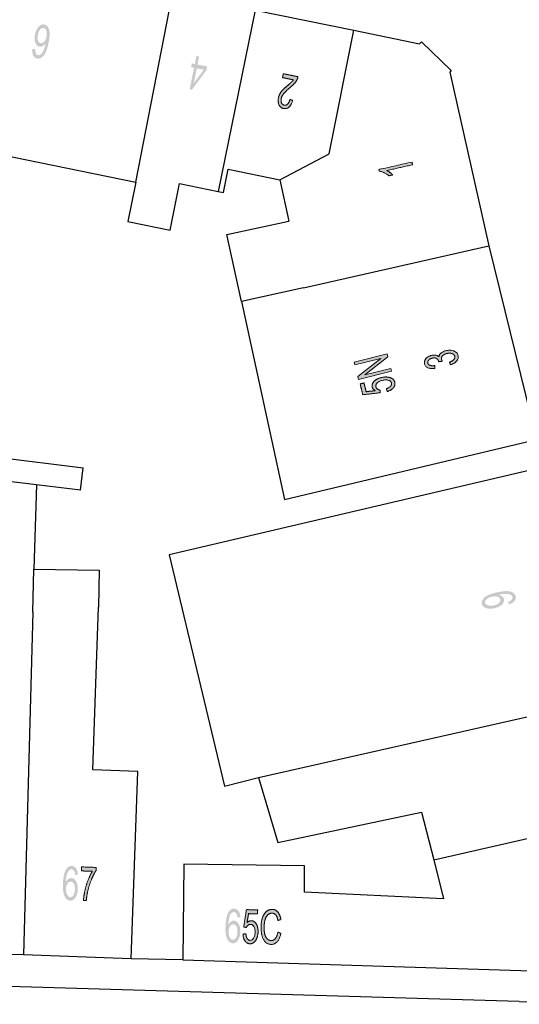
# Model space of a CAD drawing. Header units: metres. Extents: x 134521 to 134907, y 396000 to 396359.
# Tile 131 of 135: x 134812 to 134834, y 396282 to 396326. Entities that reach past the tile are written whole.
import ezdxf

# ---------------------------------------------------------------- set-up
doc = ezdxf.new("R2010")
doc.units = ezdxf.units.M
doc.header["$MEASUREMENT"] = 0

msp = doc.modelspace()

# ---------------------------------------------------------------- hatches: boundary and pattern name
at = {"linetype": 'Continuous', "lineweight": 0, "extrusion": (0, 0, -1)}
h = msp.add_hatch(color=251, dxfattribs=at)
edge = h.paths.add_edge_path()
edge.add_line((-134812.673, 396324.54), (-134812.796, 396324.531))
edge.add_spline(control_points=[(-134812.796, 396324.531), (-134812.79, 396324.42), (-134812.81, 396324.366), (-134812.843, 396324.278), (-134812.915, 396324.264), (-134812.972, 396324.252), (-134813.026, 396324.291), (-134813.095, 396324.342), (-134813.152, 396324.455), (-134813.209, 396324.567), (-134813.256, 396324.788), (-134813.192, 396324.697), (-134813.119, 396324.662), (-134813.047, 396324.627), (-134812.978, 396324.641), (-134812.857, 396324.665), (-134812.799, 396324.815), (-134812.742, 396324.965), (-134812.784, 396325.176), (-134812.813, 396325.314), (-134812.876, 396325.425), (-134812.94, 396325.535), (-134813.023, 396325.584), (-134813.105, 396325.633), (-134813.194, 396325.615), (-134813.344, 396325.585), (-134813.405, 396325.4), (-134813.467, 396325.214), (-134813.389, 396324.834), (-134813.303, 396324.408), (-134813.159, 396324.236), (-134813.033, 396324.086), (-134812.877, 396324.117), (-134812.762, 396324.141), (-134812.707, 396324.253), (-134812.653, 396324.366), (-134812.673, 396324.54)], knot_values=[0, 0, 0, 0.055556, 0.055556, 0.111111, 0.111111, 0.166667, 0.166667, 0.222222, 0.222222, 0.277778, 0.277778, 0.333333, 0.333333, 0.388889, 0.388889, 0.444444, 0.444444, 0.5, 0.5, 0.555556, 0.555556, 0.611111, 0.611111, 0.666667, 0.666667, 0.722222, 0.722222, 0.777778, 0.777778, 0.833333, 0.833333, 0.888889, 0.888889, 0.944444, 0.944444, 1, 1, 1], degree=2, periodic=0)
edge = h.paths.add_edge_path(flags=16)
edge.add_spline(control_points=[(-134813.294, 396325.073), (-134813.313, 396325.166), (-134813.304, 396325.257), (-134813.295, 396325.348), (-134813.257, 396325.402), (-134813.219, 396325.456), (-134813.166, 396325.467), (-134813.09, 396325.482), (-134813.016, 396325.401), (-134812.943, 396325.32), (-134812.911, 396325.161), (-134812.88, 396325.009), (-134812.916, 396324.91), (-134812.952, 396324.812), (-134813.034, 396324.795), (-134813.116, 396324.778), (-134813.191, 396324.854), (-134813.265, 396324.931), (-134813.294, 396325.073)], knot_values=[0, 0, 0, 0.111111, 0.111111, 0.222222, 0.222222, 0.333333, 0.333333, 0.444444, 0.444444, 0.555556, 0.555556, 0.666667, 0.666667, 0.777778, 0.777778, 0.888889, 0.888889, 1, 1, 1], degree=2, periodic=0)
at = {"linetype": 'Continuous', "lineweight": 0}
h = msp.add_hatch(color=251, dxfattribs=at)
h.paths.add_polyline_path([(134819.722, 396322.734), (134819.623, 396322.754), (134819.817, 396323.706), (134819.685, 396323.733), (134819.718, 396323.899), (134819.85, 396323.872), (134819.922, 396324.224), (134820.042, 396324.199), (134819.971, 396323.847), (134820.396, 396323.761), (134820.362, 396323.595)])
h.paths.add_polyline_path([(134819.802, 396323.018), (134819.937, 396323.682), (134820.244, 396323.619)], flags=16)
at = {"linetype": 'Continuous', "lineweight": 0, "extrusion": (0, 0, -1)}
h = msp.add_hatch(color=251, dxfattribs=at)
edge = h.paths.add_edge_path()
edge.add_line((-134823.726, 396323.269), (-134823.762, 396323.443))
edge.add_line((-134823.762, 396323.443), (-134824.409, 396323.311))
edge.add_spline(control_points=[(-134824.409, 396323.311), (-134824.397, 396323.246), (-134824.37, 396323.189), (-134824.325, 396323.094), (-134824.251, 396323.009), (-134824.177, 396322.924), (-134824.048, 396322.819), (-134823.849, 396322.655), (-134823.77, 396322.551), (-134823.69, 396322.448), (-134823.669, 396322.345), (-134823.648, 396322.238), (-134823.684, 396322.154), (-134823.72, 396322.07), (-134823.802, 396322.053), (-134823.889, 396322.036), (-134823.957, 396322.103), (-134824.025, 396322.171), (-134824.053, 396322.309)], knot_values=[0, 0, 0, 0.111111, 0.111111, 0.222222, 0.222222, 0.333333, 0.333333, 0.444444, 0.444444, 0.555556, 0.555556, 0.666667, 0.666667, 0.777778, 0.777778, 0.888889, 0.888889, 1, 1, 1], degree=2, periodic=0)
edge.add_line((-134824.053, 396322.309), (-134824.173, 396322.265))
edge.add_spline(control_points=[(-134824.173, 396322.265), (-134824.119, 396322.06), (-134824.014, 396321.968), (-134823.909, 396321.877), (-134823.769, 396321.905), (-134823.628, 396321.934), (-134823.57, 396322.068), (-134823.511, 396322.202), (-134823.546, 396322.375), (-134823.564, 396322.463), (-134823.606, 396322.543), (-134823.647, 396322.624), (-134823.722, 396322.707), (-134823.797, 396322.789), (-134823.96, 396322.928), (-134824.095, 396323.042), (-134824.136, 396323.084), (-134824.177, 396323.127), (-134824.207, 396323.172)], knot_values=[0, 0, 0, 0.111111, 0.111111, 0.222222, 0.222222, 0.333333, 0.333333, 0.444444, 0.444444, 0.555556, 0.555556, 0.666667, 0.666667, 0.777778, 0.777778, 0.888889, 0.888889, 1, 1, 1], degree=2, periodic=0)
edge.add_line((-134824.207, 396323.172), (-134823.726, 396323.269))
h = msp.add_hatch(color=251, dxfattribs=at)
edge = h.paths.add_edge_path()
edge.add_line((-134829.452, 396319.54), (-134829.479, 396319.42))
edge.add_line((-134829.479, 396319.42), (-134828.334, 396319.162))
edge.add_spline(control_points=[(-134828.334, 396319.162), (-134828.406, 396319.133), (-134828.484, 396319.076), (-134828.561, 396319.02), (-134828.605, 396318.971)], knot_values=[0, 0, 0, 0.5, 0.5, 1, 1, 1], degree=2, periodic=0)
edge.add_line((-134828.605, 396318.971), (-134828.431, 396318.932))
edge.add_spline(control_points=[(-134828.431, 396318.932), (-134828.338, 396319.017), (-134828.22, 396319.069), (-134828.102, 396319.121), (-134828, 396319.131)], knot_values=[0, 0, 0, 0.5, 0.5, 1, 1, 1], degree=2, periodic=0)
edge.add_line((-134828, 396319.131), (-134827.983, 396319.208))
edge.add_line((-134827.983, 396319.208), (-134829.452, 396319.54))
h = msp.add_hatch(color=251, dxfattribs=at)
edge = h.paths.add_edge_path()
edge.add_line((-134831.156, 396310.579), (-134831.103, 396310.692))
edge.add_spline(control_points=[(-134831.103, 396310.692), (-134831.25, 396310.75), (-134831.305, 396310.816), (-134831.36, 396310.881), (-134831.343, 396310.953), (-134831.322, 396311.037), (-134831.22, 396311.073), (-134831.119, 396311.109), (-134830.99, 396311.078), (-134830.866, 396311.047), (-134830.8, 396310.974), (-134830.733, 396310.901), (-134830.753, 396310.818), (-134830.762, 396310.784), (-134830.794, 396310.739)], knot_values=[0, 0, 0, 0.142857, 0.142857, 0.285714, 0.285714, 0.428571, 0.428571, 0.571429, 0.571429, 0.714286, 0.714286, 0.857143, 0.857143, 1, 1, 1], degree=2, periodic=0)
edge.add_line((-134830.794, 396310.739), (-134830.634, 396310.713))
edge.add_spline(control_points=[(-134830.634, 396310.713), (-134830.633, 396310.726), (-134830.631, 396310.733), (-134830.613, 396310.809), (-134830.538, 396310.856), (-134830.463, 396310.902), (-134830.339, 396310.871), (-134830.241, 396310.847), (-134830.188, 396310.787), (-134830.134, 396310.727), (-134830.151, 396310.656), (-134830.168, 396310.587), (-134830.246, 396310.557), (-134830.323, 396310.526), (-134830.458, 396310.546)], knot_values=[0, 0, 0, 0.142857, 0.142857, 0.285714, 0.285714, 0.428571, 0.428571, 0.571429, 0.571429, 0.714286, 0.714286, 0.857143, 0.857143, 1, 1, 1], degree=2, periodic=0)
edge.add_line((-134830.458, 396310.546), (-134830.455, 396310.418))
edge.add_spline(control_points=[(-134830.455, 396310.418), (-134830.27, 396310.396), (-134830.152, 396310.449), (-134830.034, 396310.503), (-134830.005, 396310.618), (-134829.986, 396310.697), (-134830.02, 396310.777), (-134830.055, 396310.856), (-134830.134, 396310.914), (-134830.214, 396310.971), (-134830.313, 396310.995), (-134830.407, 396311.018), (-134830.493, 396311.004), (-134830.579, 396310.989), (-134830.641, 396310.934), (-134830.649, 396311.027), (-134830.731, 396311.098), (-134830.814, 396311.169), (-134830.955, 396311.203), (-134831.145, 396311.25), (-134831.3, 396311.19), (-134831.456, 396311.13), (-134831.491, 396310.988), (-134831.522, 396310.86), (-134831.429, 396310.748), (-134831.335, 396310.635), (-134831.156, 396310.579)], knot_values=[0, 0, 0, 0.076923, 0.076923, 0.153846, 0.153846, 0.230769, 0.230769, 0.307692, 0.307692, 0.384615, 0.384615, 0.461538, 0.461538, 0.538462, 0.538462, 0.615385, 0.615385, 0.692308, 0.692308, 0.769231, 0.769231, 0.846154, 0.846154, 0.923077, 0.923077, 1, 1, 1], degree=2, periodic=0)
msp.add_hatch(color=251, dxfattribs=at).paths.add_polyline_path([(-134827.089, 396309.936), (-134828.546, 396310.294), (-134828.515, 396310.417), (-134827.371, 396310.136), (-134828.39, 396310.928), (-134828.357, 396311.06), (-134826.901, 396310.701), (-134826.931, 396310.578), (-134828.075, 396310.86), (-134827.057, 396310.067)])
h = msp.add_hatch(color=251, dxfattribs=at)
edge = h.paths.add_edge_path()
edge.add_line((-134828.361, 396309.399), (-134828.315, 396309.52))
edge.add_spline(control_points=[(-134828.315, 396309.52), (-134828.448, 396309.568), (-134828.505, 396309.635), (-134828.562, 396309.703), (-134828.544, 396309.775), (-134828.523, 396309.861), (-134828.41, 396309.897), (-134828.298, 396309.932), (-134828.137, 396309.892), (-134827.984, 396309.854), (-134827.909, 396309.776), (-134827.834, 396309.697), (-134827.857, 396309.604), (-134827.872, 396309.546), (-134827.922, 396309.509), (-134827.973, 396309.473), (-134828.043, 396309.462)], knot_values=[0, 0, 0, 0.125, 0.125, 0.25, 0.25, 0.375, 0.375, 0.5, 0.5, 0.625, 0.625, 0.75, 0.75, 0.875, 0.875, 1, 1, 1], degree=2, periodic=0)
edge.add_line((-134828.043, 396309.462), (-134828.048, 396309.344))
edge.add_line((-134828.048, 396309.344), (-134827.277, 396309.254))
edge.add_line((-134827.277, 396309.254), (-134827.158, 396309.737))
edge.add_line((-134827.158, 396309.737), (-134827.329, 396309.779))
edge.add_line((-134827.329, 396309.779), (-134827.424, 396309.392))
edge.add_line((-134827.424, 396309.392), (-134827.828, 396309.436))
edge.add_spline(control_points=[(-134827.828, 396309.436), (-134827.715, 396309.501), (-134827.692, 396309.597), (-134827.661, 396309.724), (-134827.771, 396309.844), (-134827.882, 396309.964), (-134828.09, 396310.015), (-134828.288, 396310.064), (-134828.451, 396310.022), (-134828.651, 396309.972), (-134828.691, 396309.811), (-134828.723, 396309.678), (-134828.632, 396309.567), (-134828.542, 396309.456), (-134828.361, 396309.399)], knot_values=[0, 0, 0, 0.142857, 0.142857, 0.285714, 0.285714, 0.428571, 0.428571, 0.571429, 0.571429, 0.714286, 0.714286, 0.857143, 0.857143, 1, 1, 1], degree=2, periodic=0)
h = msp.add_hatch(color=251, dxfattribs=at)
edge = h.paths.add_edge_path()
edge.add_line((-134833.737, 396299.991), (-134833.694, 396300.102))
edge.add_spline(control_points=[(-134833.694, 396300.102), (-134833.813, 396300.145), (-134833.858, 396300.199), (-134833.903, 396300.253), (-134833.888, 396300.318), (-134833.875, 396300.373), (-134833.827, 396300.406), (-134833.78, 396300.438), (-134833.71, 396300.45), (-134833.641, 396300.461), (-134833.529, 396300.454), (-134833.417, 396300.447), (-134833.306, 396300.421), (-134833.294, 396300.418), (-134833.27, 396300.411), (-134833.364, 396300.396), (-134833.432, 396300.346), (-134833.5, 396300.297), (-134833.517, 396300.224), (-134833.545, 396300.103), (-134833.433, 396299.989), (-134833.321, 396299.875), (-134833.106, 396299.824), (-134832.884, 396299.772), (-134832.728, 396299.828), (-134832.572, 396299.883), (-134832.542, 396300.015), (-134832.519, 396300.11), (-134832.578, 396300.206), (-134832.636, 396300.303), (-134832.768, 396300.377), (-134832.901, 396300.451), (-134833.169, 396300.514), (-134833.449, 396300.579), (-134833.624, 396300.578), (-134833.8, 396300.576), (-134833.905, 396300.517), (-134834.01, 396300.457), (-134834.036, 396300.349), (-134834.062, 396300.235), (-134833.984, 396300.141), (-134833.906, 396300.046), (-134833.737, 396299.991)], knot_values=[0, 0, 0, 0.047619, 0.047619, 0.095238, 0.095238, 0.142857, 0.142857, 0.190476, 0.190476, 0.238095, 0.238095, 0.285714, 0.285714, 0.333333, 0.333333, 0.380952, 0.380952, 0.428571, 0.428571, 0.47619, 0.47619, 0.52381, 0.52381, 0.571429, 0.571429, 0.619048, 0.619048, 0.666667, 0.666667, 0.714286, 0.714286, 0.761905, 0.761905, 0.809524, 0.809524, 0.857143, 0.857143, 0.904762, 0.904762, 0.952381, 0.952381, 1, 1, 1], degree=2, periodic=0)
edge = h.paths.add_edge_path(flags=16)
edge.add_spline(control_points=[(-134832.978, 396300.329), (-134832.824, 396300.293), (-134832.746, 396300.217), (-134832.668, 396300.141), (-134832.686, 396300.064), (-134832.705, 396299.984), (-134832.816, 396299.948), (-134832.928, 396299.912), (-134833.083, 396299.949), (-134833.223, 396299.982), (-134833.297, 396300.058), (-134833.371, 396300.134), (-134833.352, 396300.217), (-134833.332, 396300.299), (-134833.232, 396300.332), (-134833.133, 396300.365), (-134832.978, 396300.329)], knot_values=[0, 0, 0, 0.125, 0.125, 0.25, 0.25, 0.375, 0.375, 0.5, 0.5, 0.625, 0.625, 0.75, 0.75, 0.875, 0.875, 1, 1, 1], degree=2, periodic=0)
h = msp.add_hatch(color=251, dxfattribs=at)
edge = h.paths.add_edge_path()
edge.add_line((-134814.681, 396288.048), (-134814.558, 396288.037))
edge.add_spline(control_points=[(-134814.558, 396288.037), (-134814.546, 396288.147), (-134814.517, 396288.198), (-134814.47, 396288.279), (-134814.397, 396288.281), (-134814.339, 396288.283), (-134814.292, 396288.236), (-134814.232, 396288.174), (-134814.194, 396288.054), (-134814.156, 396287.933), (-134814.147, 396287.708), (-134814.195, 396287.808), (-134814.261, 396287.855), (-134814.327, 396287.902), (-134814.397, 396287.899), (-134814.52, 396287.895), (-134814.601, 396287.756), (-134814.683, 396287.618), (-134814.675, 396287.403), (-134814.67, 396287.262), (-134814.625, 396287.142), (-134814.58, 396287.023), (-134814.507, 396286.961), (-134814.433, 396286.899), (-134814.343, 396286.902), (-134814.19, 396286.908), (-134814.099, 396287.08), (-134814.008, 396287.253), (-134814.022, 396287.641), (-134814.038, 396288.076), (-134814.152, 396288.269), (-134814.252, 396288.437), (-134814.41, 396288.432), (-134814.528, 396288.427), (-134814.6, 396288.325), (-134814.672, 396288.223), (-134814.681, 396288.048)], knot_values=[0, 0, 0, 0.055556, 0.055556, 0.111111, 0.111111, 0.166667, 0.166667, 0.222222, 0.222222, 0.277778, 0.277778, 0.333333, 0.333333, 0.388889, 0.388889, 0.444444, 0.444444, 0.5, 0.5, 0.555556, 0.555556, 0.611111, 0.611111, 0.666667, 0.666667, 0.722222, 0.722222, 0.777778, 0.777778, 0.833333, 0.833333, 0.888889, 0.888889, 0.944444, 0.944444, 1, 1, 1], degree=2, periodic=0)
edge = h.paths.add_edge_path(flags=16)
edge.add_spline(control_points=[(-134814.155, 396287.421), (-134814.152, 396287.326), (-134814.176, 396287.238), (-134814.2, 396287.15), (-134814.246, 396287.102), (-134814.293, 396287.055), (-134814.346, 396287.053), (-134814.424, 396287.05), (-134814.483, 396287.142), (-134814.542, 396287.235), (-134814.548, 396287.396), (-134814.554, 396287.552), (-134814.502, 396287.643), (-134814.45, 396287.735), (-134814.366, 396287.738), (-134814.283, 396287.741), (-134814.222, 396287.653), (-134814.161, 396287.566), (-134814.155, 396287.421)], knot_values=[0, 0, 0, 0.111111, 0.111111, 0.222222, 0.222222, 0.333333, 0.333333, 0.444444, 0.444444, 0.555556, 0.555556, 0.666667, 0.666667, 0.777778, 0.777778, 0.888889, 0.888889, 1, 1, 1], degree=2, periodic=0)
h = msp.add_hatch(color=251, dxfattribs=at)
edge = h.paths.add_edge_path()
edge.add_line((-134814.834, 396288.214), (-134814.84, 396288.391))
edge.add_line((-134814.84, 396288.391), (-134815.487, 396288.368))
edge.add_line((-134815.487, 396288.368), (-134815.482, 396288.224))
edge.add_spline(control_points=[(-134815.482, 396288.224), (-134815.381, 396288.076), (-134815.278, 396287.826), (-134815.175, 396287.577), (-134815.115, 396287.312), (-134815.071, 396287.125), (-134815.053, 396286.902)], knot_values=[0, 0, 0, 0.333333, 0.333333, 0.666667, 0.666667, 1, 1, 1], degree=2, periodic=0)
edge.add_line((-134815.053, 396286.902), (-134814.926, 396286.906))
edge.add_spline(control_points=[(-134814.926, 396286.906), (-134814.935, 396287.083), (-134814.988, 396287.332), (-134815.041, 396287.581), (-134815.133, 396287.811), (-134815.224, 396288.04), (-134815.323, 396288.196)], knot_values=[0, 0, 0, 0.333333, 0.333333, 0.666667, 0.666667, 1, 1, 1], degree=2, periodic=0)
edge.add_line((-134815.323, 396288.196), (-134814.834, 396288.214))
h = msp.add_hatch(color=251, dxfattribs=at)
edge = h.paths.add_edge_path()
edge.add_line((-134821.864, 396286.165), (-134821.741, 396286.154))
edge.add_spline(control_points=[(-134821.741, 396286.154), (-134821.728, 396286.263), (-134821.7, 396286.313), (-134821.652, 396286.394), (-134821.579, 396286.396), (-134821.52, 396286.398), (-134821.474, 396286.351), (-134821.414, 396286.289), (-134821.377, 396286.168), (-134821.34, 396286.047), (-134821.332, 396285.822), (-134821.379, 396285.922), (-134821.445, 396285.969), (-134821.51, 396286.017), (-134821.581, 396286.014), (-134821.704, 396286.011), (-134821.786, 396285.872), (-134821.868, 396285.734), (-134821.861, 396285.52), (-134821.857, 396285.379), (-134821.813, 396285.259), (-134821.768, 396285.139), (-134821.695, 396285.077), (-134821.622, 396285.015), (-134821.532, 396285.017), (-134821.379, 396285.022), (-134821.287, 396285.194), (-134821.195, 396285.366), (-134821.207, 396285.755), (-134821.221, 396286.189), (-134821.334, 396286.383), (-134821.433, 396286.552), (-134821.591, 396286.547), (-134821.71, 396286.543), (-134821.782, 396286.442), (-134821.854, 396286.34), (-134821.864, 396286.165)], knot_values=[0, 0, 0, 0.055556, 0.055556, 0.111111, 0.111111, 0.166667, 0.166667, 0.222222, 0.222222, 0.277778, 0.277778, 0.333333, 0.333333, 0.388889, 0.388889, 0.444444, 0.444444, 0.5, 0.5, 0.555556, 0.555556, 0.611111, 0.611111, 0.666667, 0.666667, 0.722222, 0.722222, 0.777778, 0.777778, 0.833333, 0.833333, 0.888889, 0.888889, 0.944444, 0.944444, 1, 1, 1], degree=2, periodic=0)
edge = h.paths.add_edge_path(flags=16)
edge.add_spline(control_points=[(-134821.342, 396285.535), (-134821.339, 396285.44), (-134821.363, 396285.352), (-134821.387, 396285.264), (-134821.434, 396285.217), (-134821.481, 396285.17), (-134821.534, 396285.168), (-134821.612, 396285.166), (-134821.671, 396285.258), (-134821.73, 396285.351), (-134821.735, 396285.512), (-134821.739, 396285.668), (-134821.687, 396285.759), (-134821.635, 396285.85), (-134821.551, 396285.853), (-134821.468, 396285.855), (-134821.407, 396285.768), (-134821.346, 396285.68), (-134821.342, 396285.535)], knot_values=[0, 0, 0, 0.111111, 0.111111, 0.222222, 0.222222, 0.333333, 0.333333, 0.444444, 0.444444, 0.555556, 0.555556, 0.666667, 0.666667, 0.777778, 0.777778, 0.888889, 0.888889, 1, 1, 1], degree=2, periodic=0)
h = msp.add_hatch(color=251, dxfattribs=at)
edge = h.paths.add_edge_path()
edge.add_line((-134821.98, 396285.422), (-134822.109, 396285.434))
edge.add_spline(control_points=[(-134822.109, 396285.434), (-134822.119, 396285.292), (-134822.169, 396285.22), (-134822.218, 396285.147), (-134822.292, 396285.145), (-134822.382, 396285.142), (-134822.446, 396285.241), (-134822.51, 396285.339), (-134822.515, 396285.505), (-134822.52, 396285.663), (-134822.464, 396285.756), (-134822.408, 396285.849), (-134822.312, 396285.852), (-134822.253, 396285.854), (-134822.204, 396285.815), (-134822.155, 396285.776), (-134822.126, 396285.712)], knot_values=[0, 0, 0, 0.125, 0.125, 0.25, 0.25, 0.375, 0.375, 0.5, 0.5, 0.625, 0.625, 0.75, 0.75, 0.875, 0.875, 1, 1, 1], degree=2, periodic=0)
edge.add_line((-134822.126, 396285.712), (-134822.011, 396285.738))
edge.add_line((-134822.011, 396285.738), (-134822.132, 396286.505))
edge.add_line((-134822.132, 396286.505), (-134822.629, 396286.49))
edge.add_line((-134822.629, 396286.49), (-134822.623, 396286.314))
edge.add_line((-134822.623, 396286.314), (-134822.225, 396286.326))
edge.add_line((-134822.225, 396286.326), (-134822.158, 396285.925))
edge.add_spline(control_points=[(-134822.158, 396285.925), (-134822.251, 396286.016), (-134822.35, 396286.013), (-134822.481, 396286.009), (-134822.567, 396285.87), (-134822.653, 396285.732), (-134822.646, 396285.518), (-134822.64, 396285.314), (-134822.556, 396285.168), (-134822.454, 396284.989), (-134822.288, 396284.994), (-134822.151, 396284.998), (-134822.069, 396285.115), (-134821.986, 396285.233), (-134821.98, 396285.422)], knot_values=[0, 0, 0, 0.142857, 0.142857, 0.285714, 0.285714, 0.428571, 0.428571, 0.571429, 0.571429, 0.714286, 0.714286, 0.857143, 0.857143, 1, 1, 1], degree=2, periodic=0)
h = msp.add_hatch(color=251, dxfattribs=at)
edge = h.paths.add_edge_path()
edge.add_line((-134823.523, 396285.508), (-134823.654, 396285.453))
edge.add_spline(control_points=[(-134823.654, 396285.453), (-134823.604, 396285.21), (-134823.492, 396285.085), (-134823.38, 396284.96), (-134823.224, 396284.965), (-134823.063, 396284.97), (-134822.964, 396285.072), (-134822.866, 396285.174), (-134822.819, 396285.362), (-134822.772, 396285.551), (-134822.779, 396285.766), (-134822.786, 396286), (-134822.851, 396286.173), (-134822.916, 396286.345), (-134823.029, 396286.432), (-134823.142, 396286.52), (-134823.274, 396286.515), (-134823.424, 396286.511), (-134823.523, 396286.393), (-134823.622, 396286.275), (-134823.656, 396286.066)], knot_values=[0, 0, 0, 0.1, 0.1, 0.2, 0.2, 0.3, 0.3, 0.4, 0.4, 0.5, 0.5, 0.6, 0.6, 0.7, 0.7, 0.8, 0.8, 0.9, 0.9, 1, 1, 1], degree=2, periodic=0)
edge.add_line((-134823.656, 396286.066), (-134823.524, 396286.024))
edge.add_spline(control_points=[(-134823.524, 396286.024), (-134823.494, 396286.189), (-134823.431, 396286.266), (-134823.367, 396286.342), (-134823.266, 396286.345), (-134823.151, 396286.349), (-134823.071, 396286.268), (-134822.991, 396286.188), (-134822.955, 396286.05), (-134822.92, 396285.911), (-134822.915, 396285.763), (-134822.909, 396285.572), (-134822.942, 396285.428), (-134822.975, 396285.284), (-134823.051, 396285.211), (-134823.127, 396285.138), (-134823.218, 396285.135), (-134823.329, 396285.132), (-134823.409, 396285.226), (-134823.489, 396285.319), (-134823.523, 396285.508)], knot_values=[0, 0, 0, 0.1, 0.1, 0.2, 0.2, 0.3, 0.3, 0.4, 0.4, 0.5, 0.5, 0.6, 0.6, 0.7, 0.7, 0.8, 0.8, 0.9, 0.9, 1, 1, 1], degree=2, periodic=0)

# ---------------------------------------------------------------- linework, layer by layer
at = {"color": 251}
for p, q in [((134817.249, 396318.656), (134818.871, 396326.988)), ((134822.514, 396326.248), (134820.889, 396318.241)), ((134822.514, 396326.248), (134826.873, 396325.362)), ((134825.783, 396319.898), (134826.873, 396325.362)), ((134826.873, 396325.362), (134829.79, 396324.77)), ((134829.79, 396324.77), (134829.87, 396324.85)), ((134829.87, 396324.85), (134831.19, 396323.59)), ((134831.19, 396323.59), (134831.12, 396323.51)), ((134831.12, 396323.51), (134832.848, 396315.839)), ((134810.242, 396320.079), (134817.249, 396318.656)), ((134823.614, 396318.759), (134825.783, 396319.898)), ((134821.122, 396318.194), (134821.331, 396319.223)), ((134821.331, 396319.223), (134823.614, 396318.759)), ((134817.249, 396318.656), (134816.894, 396316.91)), ((134818.763, 396316.53), (134819.18, 396318.588)), ((134819.18, 396318.588), (134820.889, 396318.241)), ((134823.614, 396318.759), (134824.011, 396316.934)), ((134820.889, 396318.241), (134821.122, 396318.194)), ((134816.894, 396316.91), (134818.763, 396316.53)), ((134821.267, 396316.337), (134824.011, 396316.934)), ((134821.909, 396313.384), (134821.267, 396316.337)), ((134824.653, 396313.981), (134832.848, 396315.839)), ((134832.848, 396315.839), (134834.95, 396307.28)), ((134824.653, 396313.981), (134821.909, 396313.384)), ((134821.909, 396313.384), (134823.814, 396304.622)), ((134804.329, 396307.345), (134814.92, 396306.019)), ((134823.814, 396304.622), (134834.95, 396307.28)), ((134814.799, 396305.034), (134814.92, 396306.019)), ((134835.24, 396306.05), (134818.714, 396302.182)), ((134812.846, 396305.274), (134810.178, 396305.603)), ((134812.846, 396305.274), (134812.731, 396301.544)), ((134814.799, 396305.034), (134812.846, 396305.274)), ((134818.714, 396302.182), (134821.16, 396291.955)), ((134812.692, 396299.641), (134812.731, 396301.544)), ((134812.731, 396301.544), (134815.627, 396301.5)), ((134815.627, 396301.5), (134815.596, 396299.875)), ((134815.34, 396292.674), (134815.596, 396299.875)), ((134812.692, 396299.641), (134812.276, 396284.5)), ((134822.672, 396292.343), (134837.659, 396295.736)), ((134817.338, 396292.602), (134815.34, 396292.674)), ((134817.04, 396284.33), (134817.338, 396292.602)), ((134821.16, 396291.955), (134822.672, 396292.343)), ((134822.672, 396292.343), (134823.525, 396289.472)), ((134823.525, 396289.472), (134829.878, 396290.813)), ((134829.878, 396290.813), (134830.414, 396288.697)), ((134830.414, 396288.697), (134838.856, 396290.636)), ((134830.414, 396288.697), (134830.849, 396286.977)), ((134819.36, 396288.519), (134819.32, 396284.28)), ((134824.696, 396288.441), (134819.36, 396288.519)), ((134824.696, 396287.28), (134824.696, 396288.441)), ((134830.849, 396286.977), (134824.696, 396287.28)), ((134812.276, 396284.5), (134807.232, 396284.68)), ((134817.04, 396284.33), (134812.276, 396284.5)), ((134819.32, 396284.28), (134817.04, 396284.33)), ((134819.32, 396284.28), (134838.99, 396283.67)), ((134834.185, 396282.442), (134809.3, 396283.17)), ((134834.185, 396282.442), (134838.662, 396282.319))]:
    msp.add_line(p, q, dxfattribs=at)
at = {"color": 251, "linetype": 'Continuous', "lineweight": 0, "flags": 128}
msp.add_lwpolyline([(134828.546, 396310.294), (134827.089, 396309.936), (134827.057, 396310.067), (134828.075, 396310.86), (134826.931, 396310.578), (134826.901, 396310.701), (134828.357, 396311.06), (134828.39, 396310.928), (134827.371, 396310.136), (134828.515, 396310.417)], close=True, dxfattribs=at)
at = {"color": 251, "linetype": 'Continuous', "lineweight": 0}
for points, knots in [([(134823.726, 396323.269), (134823.744, 396323.356), (134823.762, 396323.443), (134824.085, 396323.377), (134824.409, 396323.311), (134824.397, 396323.246), (134824.37, 396323.189), (134824.325, 396323.094), (134824.251, 396323.009), (134824.177, 396322.924), (134824.048, 396322.819), (134823.849, 396322.655), (134823.77, 396322.551), (134823.69, 396322.448), (134823.669, 396322.345), (134823.648, 396322.238), (134823.684, 396322.154), (134823.72, 396322.07), (134823.802, 396322.053), (134823.889, 396322.036), (134823.957, 396322.103), (134824.025, 396322.171), (134824.053, 396322.309), (134824.113, 396322.287), (134824.173, 396322.265), (134824.119, 396322.06), (134824.014, 396321.968), (134823.909, 396321.877), (134823.769, 396321.905), (134823.628, 396321.934), (134823.57, 396322.068), (134823.511, 396322.202), (134823.546, 396322.375), (134823.564, 396322.463), (134823.606, 396322.543), (134823.647, 396322.624), (134823.722, 396322.707), (134823.797, 396322.789), (134823.96, 396322.928), (134824.095, 396323.042), (134824.136, 396323.084), (134824.177, 396323.127), (134824.207, 396323.172), (134823.967, 396323.22), (134823.726, 396323.269)], [0, 0, 0, 0.1, 0.1, 0.2, 0.2, 0.222222, 0.222222, 0.244444, 0.244444, 0.266667, 0.266667, 0.288889, 0.288889, 0.311111, 0.311111, 0.333333, 0.333333, 0.355556, 0.355556, 0.377778, 0.377778, 0.4, 0.4, 0.6, 0.6, 0.622222, 0.622222, 0.644444, 0.644444, 0.666667, 0.666667, 0.688889, 0.688889, 0.711111, 0.711111, 0.733333, 0.733333, 0.755556, 0.755556, 0.777778, 0.777778, 0.8, 0.8, 1, 1, 1]), ([(134829.452, 396319.54), (134829.465, 396319.48), (134829.479, 396319.42), (134828.907, 396319.291), (134828.334, 396319.162), (134828.406, 396319.133), (134828.484, 396319.076), (134828.561, 396319.02), (134828.605, 396318.971), (134828.518, 396318.952), (134828.431, 396318.932), (134828.338, 396319.017), (134828.22, 396319.069), (134828.102, 396319.121), (134828, 396319.131), (134827.992, 396319.17), (134827.983, 396319.208), (134828.717, 396319.374), (134829.452, 396319.54)], [0, 0, 0, 0.1, 0.1, 0.2, 0.2, 0.3, 0.3, 0.4, 0.4, 0.6, 0.6, 0.7, 0.7, 0.8, 0.8, 0.9, 0.9, 1, 1, 1]), ([(134831.156, 396310.579), (134831.13, 396310.635), (134831.103, 396310.692), (134831.25, 396310.75), (134831.305, 396310.816), (134831.36, 396310.881), (134831.343, 396310.953), (134831.322, 396311.037), (134831.22, 396311.073), (134831.119, 396311.109), (134830.99, 396311.078), (134830.866, 396311.047), (134830.8, 396310.974), (134830.733, 396310.901), (134830.753, 396310.818), (134830.762, 396310.784), (134830.794, 396310.739), (134830.714, 396310.726), (134830.634, 396310.713), (134830.633, 396310.726), (134830.631, 396310.733), (134830.613, 396310.809), (134830.538, 396310.856), (134830.463, 396310.902), (134830.339, 396310.871), (134830.241, 396310.847), (134830.188, 396310.787), (134830.134, 396310.727), (134830.151, 396310.656), (134830.168, 396310.587), (134830.246, 396310.557), (134830.323, 396310.526), (134830.458, 396310.546), (134830.456, 396310.482), (134830.455, 396310.418), (134830.27, 396310.396), (134830.152, 396310.449), (134830.034, 396310.503), (134830.005, 396310.618), (134829.986, 396310.697), (134830.02, 396310.777), (134830.055, 396310.856), (134830.134, 396310.914), (134830.214, 396310.971), (134830.313, 396310.995), (134830.407, 396311.018), (134830.493, 396311.004), (134830.579, 396310.989), (134830.641, 396310.934), (134830.649, 396311.027), (134830.731, 396311.098), (134830.814, 396311.169), (134830.955, 396311.203), (134831.145, 396311.25), (134831.3, 396311.19), (134831.456, 396311.13), (134831.491, 396310.988), (134831.522, 396310.86), (134831.429, 396310.748), (134831.335, 396310.635), (134831.156, 396310.579)], [0, 0, 0, 0.166667, 0.166667, 0.190476, 0.190476, 0.214286, 0.214286, 0.238095, 0.238095, 0.261905, 0.261905, 0.285714, 0.285714, 0.309524, 0.309524, 0.333333, 0.333333, 0.5, 0.5, 0.52381, 0.52381, 0.547619, 0.547619, 0.571429, 0.571429, 0.595238, 0.595238, 0.619048, 0.619048, 0.642857, 0.642857, 0.666667, 0.666667, 0.833333, 0.833333, 0.846154, 0.846154, 0.858974, 0.858974, 0.871795, 0.871795, 0.884615, 0.884615, 0.897436, 0.897436, 0.910256, 0.910256, 0.923077, 0.923077, 0.935897, 0.935897, 0.948718, 0.948718, 0.961538, 0.961538, 0.974359, 0.974359, 0.987179, 0.987179, 1, 1, 1]), ([(134828.361, 396309.399), (134828.338, 396309.459), (134828.315, 396309.52), (134828.448, 396309.568), (134828.505, 396309.635), (134828.562, 396309.703), (134828.544, 396309.775), (134828.523, 396309.861), (134828.41, 396309.897), (134828.298, 396309.932), (134828.137, 396309.892), (134827.984, 396309.854), (134827.909, 396309.776), (134827.834, 396309.697), (134827.857, 396309.604), (134827.872, 396309.546), (134827.922, 396309.509), (134827.973, 396309.473), (134828.043, 396309.462), (134828.046, 396309.403), (134828.048, 396309.344), (134827.663, 396309.299), (134827.277, 396309.254), (134827.217, 396309.496), (134827.158, 396309.737), (134827.244, 396309.758), (134827.329, 396309.779), (134827.377, 396309.585), (134827.424, 396309.392), (134827.626, 396309.414), (134827.828, 396309.436), (134827.715, 396309.501), (134827.692, 396309.597), (134827.661, 396309.724), (134827.771, 396309.844), (134827.882, 396309.964), (134828.09, 396310.015), (134828.288, 396310.064), (134828.451, 396310.022), (134828.651, 396309.972), (134828.691, 396309.811), (134828.723, 396309.678), (134828.632, 396309.567), (134828.542, 396309.456), (134828.361, 396309.399)], [0, 0, 0, 0.25, 0.25, 0.28125, 0.28125, 0.3125, 0.3125, 0.34375, 0.34375, 0.375, 0.375, 0.40625, 0.40625, 0.4375, 0.4375, 0.46875, 0.46875, 0.5, 0.5, 0.541667, 0.541667, 0.583333, 0.583333, 0.625, 0.625, 0.666667, 0.666667, 0.708333, 0.708333, 0.75, 0.75, 0.785714, 0.785714, 0.821429, 0.821429, 0.857143, 0.857143, 0.892857, 0.892857, 0.928571, 0.928571, 0.964286, 0.964286, 1, 1, 1]), ([(134814.834, 396288.214), (134814.837, 396288.303), (134814.84, 396288.391), (134815.164, 396288.379), (134815.487, 396288.368), (134815.484, 396288.296), (134815.482, 396288.224), (134815.381, 396288.076), (134815.278, 396287.826), (134815.175, 396287.577), (134815.115, 396287.312), (134815.071, 396287.125), (134815.053, 396286.902), (134814.989, 396286.904), (134814.926, 396286.906), (134814.935, 396287.083), (134814.988, 396287.332), (134815.041, 396287.581), (134815.133, 396287.811), (134815.224, 396288.04), (134815.323, 396288.196), (134815.078, 396288.205), (134814.834, 396288.214)], [0, 0, 0, 0.066667, 0.066667, 0.133333, 0.133333, 0.2, 0.2, 0.266667, 0.266667, 0.333333, 0.333333, 0.4, 0.4, 0.6, 0.6, 0.666667, 0.666667, 0.733333, 0.733333, 0.8, 0.8, 1, 1, 1]), ([(134821.98, 396285.422), (134822.044, 396285.428), (134822.109, 396285.434), (134822.119, 396285.292), (134822.169, 396285.22), (134822.218, 396285.147), (134822.292, 396285.145), (134822.382, 396285.142), (134822.446, 396285.241), (134822.51, 396285.339), (134822.515, 396285.505), (134822.52, 396285.663), (134822.464, 396285.756), (134822.408, 396285.849), (134822.312, 396285.852), (134822.253, 396285.854), (134822.204, 396285.815), (134822.155, 396285.776), (134822.126, 396285.712), (134822.069, 396285.725), (134822.011, 396285.738), (134822.072, 396286.122), (134822.132, 396286.505), (134822.38, 396286.497), (134822.629, 396286.49), (134822.626, 396286.402), (134822.623, 396286.314), (134822.424, 396286.32), (134822.225, 396286.326), (134822.192, 396286.126), (134822.158, 396285.925), (134822.251, 396286.016), (134822.35, 396286.013), (134822.481, 396286.009), (134822.567, 396285.87), (134822.653, 396285.732), (134822.646, 396285.518), (134822.64, 396285.314), (134822.556, 396285.168), (134822.454, 396284.989), (134822.288, 396284.994), (134822.151, 396284.998), (134822.069, 396285.115), (134821.986, 396285.233), (134821.98, 396285.422)], [0, 0, 0, 0.25, 0.25, 0.28125, 0.28125, 0.3125, 0.3125, 0.34375, 0.34375, 0.375, 0.375, 0.40625, 0.40625, 0.4375, 0.4375, 0.46875, 0.46875, 0.5, 0.5, 0.541667, 0.541667, 0.583333, 0.583333, 0.625, 0.625, 0.666667, 0.666667, 0.708333, 0.708333, 0.75, 0.75, 0.785714, 0.785714, 0.821429, 0.821429, 0.857143, 0.857143, 0.892857, 0.892857, 0.928571, 0.928571, 0.964286, 0.964286, 1, 1, 1]), ([(134823.523, 396285.508), (134823.588, 396285.481), (134823.654, 396285.453), (134823.604, 396285.21), (134823.492, 396285.085), (134823.38, 396284.96), (134823.224, 396284.965), (134823.063, 396284.97), (134822.964, 396285.072), (134822.866, 396285.174), (134822.819, 396285.362), (134822.772, 396285.551), (134822.779, 396285.766), (134822.786, 396286), (134822.851, 396286.173), (134822.916, 396286.345), (134823.029, 396286.432), (134823.142, 396286.52), (134823.274, 396286.515), (134823.424, 396286.511), (134823.523, 396286.393), (134823.622, 396286.275), (134823.656, 396286.066), (134823.59, 396286.045), (134823.524, 396286.024), (134823.494, 396286.189), (134823.431, 396286.266), (134823.367, 396286.342), (134823.266, 396286.345), (134823.151, 396286.349), (134823.071, 396286.268), (134822.991, 396286.188), (134822.955, 396286.05), (134822.92, 396285.911), (134822.915, 396285.763), (134822.909, 396285.572), (134822.942, 396285.428), (134822.975, 396285.284), (134823.051, 396285.211), (134823.127, 396285.138), (134823.218, 396285.135), (134823.329, 396285.132), (134823.409, 396285.226), (134823.489, 396285.319), (134823.523, 396285.508)], [0, 0, 0, 0.25, 0.25, 0.275, 0.275, 0.3, 0.3, 0.325, 0.325, 0.35, 0.35, 0.375, 0.375, 0.4, 0.4, 0.425, 0.425, 0.45, 0.45, 0.475, 0.475, 0.5, 0.5, 0.75, 0.75, 0.775, 0.775, 0.8, 0.8, 0.825, 0.825, 0.85, 0.85, 0.875, 0.875, 0.9, 0.9, 0.925, 0.925, 0.95, 0.95, 0.975, 0.975, 1, 1, 1])]:
    msp.add_open_spline(points, degree=2, knots=knots, dxfattribs=at)

doc.saveas('drawing.dxf')
